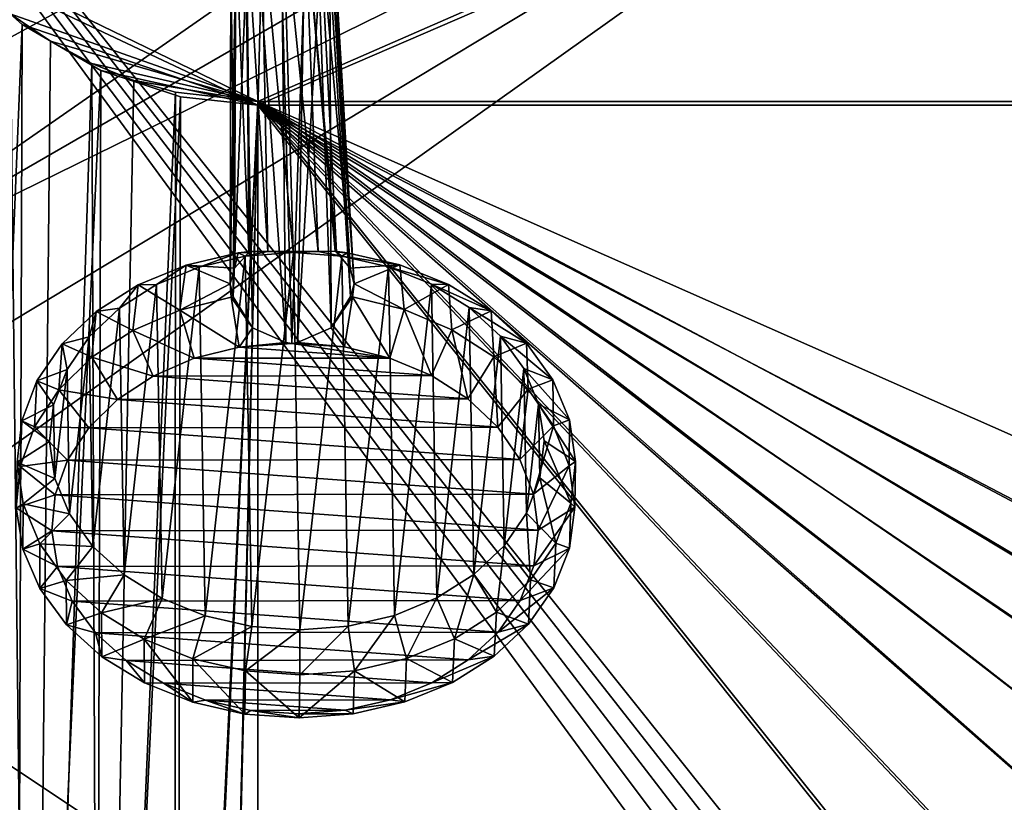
# Model space of a CAD drawing. Header units: metres. Extents: x -1004 to 0, y -808 to 0.
# Tile 19 of 142: x -880 to -634, y -370 to -174. Entities that reach past the tile are written whole.
import ezdxf

# ---------------------------------------------------------------- set-up
doc = ezdxf.new("R2010")
doc.units = ezdxf.units.M

msp = doc.modelspace()

# ---------------------------------------------------------------- linework, layer by layer
at = {"layer": 'top0123411'}
for points in [[(-994.037292, -794.032166, 90), (-994.037292, -10, 90), (-787.024658, -763.271118, 90)], [(-787.024658, -763.271118, 90), (-994.037292, -10, 90), (-533.424561, -638.481384, 90)], [(-994.037292, -10, 90), (-526.238708, -632.856445, 90), (-533.424561, -638.481384, 90)], [(-10, -10, 90), (-502.018646, -625.846375, 90), (-994.037292, -10, 90)], [(-502.018646, -625.846375, 90), (-510.034576, -626.560547, 90), (-994.037292, -10, 90)], [(-994.037292, -10, 90), (-510.034576, -626.560547, 90), (-518.256042, -628.853394, 90)], [(-518.256042, -628.853394, 90), (-526.238708, -632.856445, 90), (-994.037292, -10, 90)], [(-693.123474, -74.838211, 118.716751), (-742.780518, -72.276802, 118.761467), (-936.402649, -207.471207, 116.401634)], [(-936.402649, -207.471207, 116.401634), (-742.780518, -72.276802, 118.761467), (-933.835571, -166.467499, 117.117363)], [(-938.29071, -245.358398, 115.740311), (-646.118347, -76.727219, 118.683784), (-693.123474, -74.838211, 118.716751)], [(-938.29071, -245.358398, 115.740311), (-693.123474, -74.838211, 118.716751), (-936.402649, -207.471207, 116.401634)], [(-939.738831, -283.879303, 115.067932), (-940.71405, -322.342346, 114.396553), (-597.805054, -78.120209, 118.65947)], [(-940.71405, -322.342346, 114.396553), (-513.875122, -606.131226, 109.443001), (-597.805054, -78.120209, 118.65947)], [(-939.738831, -283.879303, 115.067932), (-597.805054, -78.120209, 118.65947), (-938.29071, -245.358398, 115.740311)], [(-597.805054, -78.120209, 118.65947), (-646.118347, -76.727219, 118.683784), (-938.29071, -245.358398, 115.740311)], [(-940.71405, -322.342346, 114.396553), (-941.270203, -397.7117, 113.080978), (-513.875122, -606.131226, 109.443001)]]:
    msp.add_3dface(points, dxfattribs=at)
at = {"layer": 'top0123412'}
for points in [[(-901.793396, -155.042709, 2143.80835), (-820.791748, -194.333847, 2169.999756), (-502.018646, -55.05748, 2077.158447)], [(-502.018646, -55.05748, 2077.158447), (-820.791748, -194.333847, 2169.999756), (-502.018646, -194.333847, 2169.999756)], [(-820.791748, -195.279739, 2167.143799), (-898.363892, -158.604187, 2142.695801), (-502.018646, -57.672649, 2075.415039)], [(-502.018646, -195.279739, 2167.143799), (-820.791748, -195.279739, 2167.143799), (-502.018646, -57.672649, 2075.415039)], [(-901.793396, -155.042709, 2143.80835), (-882.831726, -172.402756, 2155.380371), (-820.791748, -194.333847, 2169.999756)], [(-898.363892, -158.604187, 2142.695801), (-879.806396, -175.047073, 2153.656738), (-900.24408, -674.100098, 2141.3396)], [(-820.791748, -195.279739, 2167.143799), (-879.806396, -175.047073, 2153.656738), (-898.363892, -158.604187, 2142.695801)], [(-882.831726, -172.402756, 2155.380371), (-892.433105, -666.464417, 2150.060791), (-877.488159, -653.800354, 2157.918945)], [(-877.488159, -653.800354, 2157.918945), (-872.716797, -179.259811, 2159.951416), (-882.831726, -172.402756, 2155.380371)], [(-882.831726, -172.402756, 2155.380371), (-872.716797, -179.259811, 2159.951416), (-820.791748, -194.333847, 2169.999756)], [(-879.806396, -175.047073, 2153.656738), (-881.446838, -656.636719, 2152.847168), (-900.24408, -674.100098, 2141.3396)], [(-879.806396, -175.047073, 2153.656738), (-860.123413, -186.578461, 2161.343506), (-881.446838, -656.636719, 2152.847168)], [(-860.123413, -186.578461, 2161.343506), (-879.806396, -175.047073, 2153.656738), (-820.791748, -195.279739, 2167.143799)], [(-862.405212, -184.797073, 2163.642578), (-872.716797, -179.259811, 2159.951416), (-877.488159, -653.800354, 2157.918945)], [(-820.791748, -194.333847, 2169.999756), (-872.716797, -179.259811, 2159.951416), (-862.405212, -184.797073, 2163.642578)], [(-860.662659, -642.614624, 2164.17627), (-862.405212, -184.797073, 2163.642578), (-877.488159, -653.800354, 2157.918945)], [(-851.885986, -189.069901, 2166.490723), (-862.405212, -184.797073, 2163.642578), (-860.662659, -642.614624, 2164.17627)], [(-862.405212, -184.797073, 2163.642578), (-851.885986, -189.069901, 2166.490723), (-820.791748, -194.333847, 2169.999756)], [(-860.123413, -186.578461, 2161.343506), (-861.490417, -642.571228, 2160.922607), (-881.446838, -656.636719, 2152.847168)], [(-860.123413, -186.578461, 2161.343506), (-840.194214, -193.200272, 2165.757568), (-861.490417, -642.571228, 2160.922607)], [(-840.194214, -193.200272, 2165.757568), (-860.123413, -186.578461, 2161.343506), (-820.791748, -195.279739, 2167.143799)], [(-841.401245, -192.039505, 2168.470215), (-851.885986, -189.069901, 2166.490723), (-860.662659, -642.614624, 2164.17627)], [(-851.885986, -189.069901, 2166.490723), (-841.401245, -192.039505, 2168.470215), (-820.791748, -194.333847, 2169.999756)], [(-841.401245, -192.039505, 2168.470215), (-860.662659, -642.614624, 2164.17627), (-841.65155, -634.318787, 2168.432617)], [(-820.791748, -194.333847, 2169.999756), (-841.401245, -192.039505, 2168.470215), (-841.65155, -634.318787, 2168.432617)], [(-840.194214, -193.200272, 2165.757568), (-841.0354, -633.469482, 2165.634033), (-861.490417, -642.571228, 2160.922607)], [(-820.791748, -194.333847, 2169.999756), (-841.65155, -634.318787, 2168.432617), (-831.371765, -631.933899, 2169.598389)], [(-840.194214, -193.200272, 2165.757568), (-820.791748, -195.279739, 2167.143799), (-841.0354, -633.469482, 2165.634033)], [(-820.791748, -631.100647, 2169.999756), (-820.791748, -194.333847, 2169.999756), (-831.371765, -631.933899, 2169.598389)], [(-590.094788, -332.992767, 2169.999756), (-576.767883, -323.616211, 2169.999756), (-820.791748, -194.333847, 2169.999756)], [(-576.767883, -323.616211, 2169.999756), (-554.199829, -312.256042, 2169.999756), (-820.791748, -194.333847, 2169.999756)], [(-820.791748, -194.333847, 2169.999756), (-554.199829, -312.256042, 2169.999756), (-502.018646, -194.333847, 2169.999756)], [(-820.791748, -631.100647, 2169.999756), (-641.382935, -418.302765, 2169.999756), (-820.791748, -194.333847, 2169.999756)], [(-641.382935, -418.302765, 2169.999756), (-633.809753, -391.913391, 2169.999756), (-820.791748, -194.333847, 2169.999756)], [(-820.791748, -194.333847, 2169.999756), (-633.809753, -391.913391, 2169.999756), (-622.44812, -369.314484, 2169.999756)], [(-622.44812, -369.314484, 2169.999756), (-613.085571, -355.994965, 2169.999756), (-820.791748, -194.333847, 2169.999756)], [(-613.085571, -355.994965, 2169.999756), (-602.257202, -343.837189, 2169.999756), (-820.791748, -194.333847, 2169.999756)], [(-820.791748, -194.333847, 2169.999756), (-602.257202, -343.837189, 2169.999756), (-590.094788, -332.992767, 2169.999756)], [(-820.791748, -195.279739, 2167.143799), (-831.057007, -631.183594, 2166.75708), (-841.0354, -633.469482, 2165.634033)], [(-820.791748, -195.279739, 2167.143799), (-820.791748, -630.385498, 2167.143799), (-831.057007, -631.183594, 2166.75708)], [(-623.733704, -368.474457, 2167.143799), (-635.212952, -391.287018, 2167.143799), (-820.791748, -195.279739, 2167.143799)], [(-635.212952, -391.287018, 2167.143799), (-642.878784, -417.94873, 2167.143799), (-820.791748, -195.279739, 2167.143799)], [(-820.791748, -195.279739, 2167.143799), (-642.878784, -417.94873, 2167.143799), (-820.791748, -630.385498, 2167.143799)], [(-502.018646, -195.279739, 2167.143799), (-577.560303, -322.301056, 2167.143799), (-820.791748, -195.279739, 2167.143799)], [(-577.560303, -322.301056, 2167.143799), (-591.024231, -331.770416, 2167.143799), (-820.791748, -195.279739, 2167.143799)], [(-820.791748, -195.279739, 2167.143799), (-591.024231, -331.770416, 2167.143799), (-603.312988, -342.721741, 2167.143799)], [(-603.312988, -342.721741, 2167.143799), (-614.264343, -355.010529, 2167.143799), (-820.791748, -195.279739, 2167.143799)], [(-614.264343, -355.010529, 2167.143799), (-623.733704, -368.474457, 2167.143799), (-820.791748, -195.279739, 2167.143799)], [(-628.079712, -394.10968, 2158.308838), (-635.212952, -391.287018, 2167.143799), (-623.733704, -368.474457, 2167.143799)], [(-622.44812, -369.314484, 2169.999756), (-633.809753, -391.913391, 2169.999756), (-614.447083, -370.574341, 2161.194092)]]:
    msp.add_3dface(points, dxfattribs=at)
at = {"layer": 'top0123418'}
for points in [[(-819.825256, -147.156723, 1789.583008), (-823.625061, -149.321518, 1788.157959), (-818.244263, -231.958725, 1916.470581)], [(-814.397888, -146.17627, 1790.155884), (-819.825256, -147.156723, 1789.583008), (-811.889832, -231.928802, 1918.716064)], [(-819.825256, -147.156723, 1789.583008), (-818.244263, -231.958725, 1916.470581), (-811.889832, -231.928802, 1918.716064)], [(-811.889832, -231.928802, 1918.716064), (-805.622742, -231.939529, 1916.237183), (-814.397888, -146.17627, 1790.155884)], [(-805.622742, -231.939529, 1916.237183), (-808.992432, -147.140244, 1789.382568), (-814.397888, -146.17627, 1790.155884)], [(-805.622742, -231.939529, 1916.237183), (-801.391174, -231.861755, 1910.879028), (-808.992432, -147.140244, 1789.382568)], [(-801.391174, -231.861755, 1910.879028), (-801.025452, -232.134949, 1910.638794), (-808.992432, -147.140244, 1789.382568)], [(-808.992432, -147.140244, 1789.382568), (-801.025452, -232.134949, 1910.638794), (-805.241333, -149.293579, 1787.817993)], [(-823.625061, -149.321518, 1788.157959), (-826.283752, -152.428574, 1786.058228), (-823.044739, -232.168427, 1911.046143)], [(-823.625061, -149.321518, 1788.157959), (-822.671265, -231.894119, 1911.272583), (-818.244263, -231.958725, 1916.470581)], [(-822.671265, -231.894119, 1911.272583), (-823.625061, -149.321518, 1788.157959), (-823.044739, -232.168427, 1911.046143)], [(-801.025452, -232.134949, 1910.638794), (-797.615112, -236.063629, 1906.931152), (-805.241333, -149.293579, 1787.817993)], [(-805.241333, -149.293579, 1787.817993), (-797.615112, -236.063629, 1906.931152), (-802.652649, -152.392639, 1785.621216)], [(-826.283752, -152.428574, 1786.058228), (-827.516235, -156.884186, 1782.996582), (-826.577942, -236.107666, 1907.466797)], [(-823.044739, -232.168427, 1911.046143), (-826.283752, -152.428574, 1786.058228), (-826.577942, -236.107666, 1907.466797)], [(-797.615112, -236.063629, 1906.931152), (-796.621277, -239.990692, 1902.641724), (-802.652649, -152.392639, 1785.621216)], [(-802.652649, -152.392639, 1785.621216), (-796.621277, -239.990692, 1902.641724), (-801.520691, -156.84465, 1782.515869)], [(-826.577942, -236.107666, 1907.466797), (-827.516235, -156.884186, 1782.996582), (-827.717712, -240.037979, 1903.216919)], [(-827.516235, -156.884186, 1782.996582), (-826.384033, -161.336319, 1779.891113), (-827.717712, -240.037979, 1903.216919)], [(-801.520691, -156.84465, 1782.515869), (-797.51825, -243.219452, 1898.569214), (-802.753418, -161.300385, 1779.454102)], [(-796.621277, -239.990692, 1902.641724), (-797.51825, -243.219452, 1898.569214), (-801.520691, -156.84465, 1782.515869)], [(-827.717712, -240.037979, 1903.216919), (-826.384033, -161.336319, 1779.891113), (-826.962158, -243.264221, 1899.11377)], [(-826.384033, -161.336319, 1779.891113), (-823.791443, -164.438278, 1777.692261), (-826.962158, -243.264221, 1899.11377)], [(-802.753418, -161.300385, 1779.454102), (-802.358093, -251.052414, 1897.449829), (-805.416077, -164.410339, 1777.352417)], [(-797.51825, -243.219452, 1898.569214), (-802.358093, -251.052414, 1897.449829), (-802.753418, -161.300385, 1779.454102)], [(-826.962158, -243.264221, 1899.11377), (-823.791443, -164.438278, 1777.692261), (-822.14325, -251.082504, 1897.815674)], [(-823.791443, -164.438278, 1777.692261), (-820.043884, -166.588425, 1776.129883), (-822.14325, -251.082504, 1897.815674)], [(-802.358093, -251.052414, 1897.449829), (-810.802673, -254.743591, 1896.770142), (-805.416077, -164.410339, 1777.352417)], [(-805.416077, -164.410339, 1777.352417), (-810.802673, -254.743591, 1896.770142), (-809.21228, -166.57196, 1775.929565)], [(-822.14325, -251.082504, 1897.815674), (-820.043884, -166.588425, 1776.129883), (-813.718384, -254.748016, 1896.823975)], [(-820.043884, -166.588425, 1776.129883), (-814.639038, -167.552185, 1775.356812), (-813.718384, -254.748016, 1896.823975)], [(-809.21228, -166.57196, 1775.929565), (-812.256836, -254.960907, 1896.97937), (-814.639038, -167.552185, 1775.356812)], [(-813.718384, -254.748016, 1896.823975), (-814.639038, -167.552185, 1775.356812), (-812.256836, -254.960907, 1896.97937)], [(-810.802673, -254.743591, 1896.770142), (-812.256836, -254.960907, 1896.97937), (-809.21228, -166.57196, 1775.929565)], [(-825.667969, -232.302368, 1911.67041), (-823.908936, -233.111084, 1922.817261), (-822.671265, -231.894119, 1911.272583)], [(-825.667969, -232.302368, 1911.67041), (-822.671265, -231.894119, 1911.272583), (-823.044739, -232.168427, 1911.046143)], [(-823.908936, -233.111084, 1922.817261), (-818.244263, -231.958725, 1916.470581), (-822.671265, -231.894119, 1911.272583)], [(-823.908936, -233.111084, 1922.817261), (-811.83197, -232.184265, 1921.823364), (-818.244263, -231.958725, 1916.470581)], [(-811.83197, -232.184265, 1921.823364), (-811.889832, -231.928802, 1918.716064), (-818.244263, -231.958725, 1916.470581)], [(-805.622742, -231.939529, 1916.237183), (-811.889832, -231.928802, 1918.716064), (-811.83197, -232.184265, 1921.823364)], [(-805.622742, -231.939529, 1916.237183), (-811.83197, -232.184265, 1921.823364), (-799.723755, -233.07431, 1922.369873)], [(-801.391174, -231.861755, 1910.879028), (-805.622742, -231.939529, 1916.237183), (-799.723755, -233.07431, 1922.369873)], [(-798.380615, -232.26088, 1911.165771), (-801.025452, -232.134949, 1910.638794), (-801.391174, -231.861755, 1910.879028)], [(-799.723755, -233.07431, 1922.369873), (-798.380615, -232.26088, 1911.165771), (-801.391174, -231.861755, 1910.879028)], [(-838.746216, -235.359024, 1914.488037), (-835.491516, -235.819427, 1925.313721), (-825.667969, -232.302368, 1911.67041)], [(-838.746216, -235.359024, 1914.488037), (-825.667969, -232.302368, 1911.67041), (-826.577942, -236.107666, 1907.466797)], [(-835.491516, -235.819427, 1925.313721), (-823.908936, -233.111084, 1922.817261), (-825.667969, -232.302368, 1911.67041)], [(-823.908936, -233.111084, 1922.817261), (-835.491516, -235.819427, 1925.313721), (-833.989502, -323.190582, 1999.396973)], [(-822.314392, -325.863678, 2001.463379), (-823.908936, -233.111084, 1922.817261), (-833.989502, -323.190582, 1999.396973)], [(-825.667969, -232.302368, 1911.67041), (-823.044739, -232.168427, 1911.046143), (-826.577942, -236.107666, 1907.466797)], [(-811.83197, -232.184265, 1921.823364), (-823.908936, -233.111084, 1922.817261), (-822.314392, -325.863678, 2001.463379)], [(-810.2052, -326.753906, 2002.010254), (-811.83197, -232.184265, 1921.823364), (-822.314392, -325.863678, 2001.463379)], [(-799.723755, -233.07431, 1922.369873), (-811.83197, -232.184265, 1921.823364), (-810.2052, -326.753906, 2002.010254)], [(-798.127258, -325.826935, 2001.016113), (-799.723755, -233.07431, 1922.369873), (-810.2052, -326.753906, 2002.010254)], [(-797.615112, -236.063629, 1906.931152), (-801.025452, -232.134949, 1910.638794), (-798.380615, -232.26088, 1911.165771)], [(-785.197876, -235.277603, 1913.497681), (-798.380615, -232.26088, 1911.165771), (-799.723755, -233.07431, 1922.369873)], [(-788.048584, -235.747284, 1924.436279), (-785.197876, -235.277603, 1913.497681), (-799.723755, -233.07431, 1922.369873)], [(-788.048584, -235.747284, 1924.436279), (-799.723755, -233.07431, 1922.369873), (-798.127258, -325.826935, 2001.016113)], [(-785.197876, -235.277603, 1913.497681), (-797.615112, -236.063629, 1906.931152), (-798.380615, -232.26088, 1911.165771)], [(-850.762817, -240.30983, 1918.894165), (-846.133667, -240.205215, 1929.216919), (-838.746216, -235.359024, 1914.488037)], [(-850.762817, -240.30983, 1918.894165), (-838.746216, -235.359024, 1914.488037), (-840.302246, -246.588364, 1902.162842)], [(-846.133667, -240.205215, 1929.216919), (-835.491516, -235.819427, 1925.313721), (-838.746216, -235.359024, 1914.488037)], [(-835.491516, -235.819427, 1925.313721), (-846.133667, -240.205215, 1929.216919), (-844.78186, -318.83725, 1995.890137)], [(-833.989502, -323.190582, 1999.396973), (-835.491516, -235.819427, 1925.313721), (-844.78186, -318.83725, 1995.890137)], [(-840.302246, -246.588364, 1902.162842), (-838.746216, -235.359024, 1914.488037), (-827.717712, -240.037979, 1903.216919)], [(-838.746216, -235.359024, 1914.488037), (-826.577942, -236.107666, 1907.466797), (-827.717712, -240.037979, 1903.216919)], [(-786.544678, -323.118439, 1998.519531), (-788.048584, -235.747284, 1924.436279), (-798.127258, -325.826935, 2001.016113)], [(-785.197876, -235.277603, 1913.497681), (-796.621277, -239.990692, 1902.641724), (-797.615112, -236.063629, 1906.931152)], [(-784.064514, -246.502853, 1901.122803), (-796.621277, -239.990692, 1902.641724), (-785.197876, -235.277603, 1913.497681)], [(-773.011536, -240.191605, 1917.456177), (-785.197876, -235.277603, 1913.497681), (-788.048584, -235.747284, 1924.436279)], [(-777.256165, -240.100479, 1927.943115), (-773.011536, -240.191605, 1917.456177), (-788.048584, -235.747284, 1924.436279)], [(-777.256165, -240.100479, 1927.943115), (-788.048584, -235.747284, 1924.436279), (-786.544678, -323.118439, 1998.519531)], [(-773.011536, -240.191605, 1917.456177), (-784.064514, -246.502853, 1901.122803), (-785.197876, -235.277603, 1913.497681)], [(-861.255981, -246.964523, 1924.719238), (-855.42627, -246.099915, 1934.376709), (-850.762817, -240.30983, 1918.894165)], [(-861.255981, -246.964523, 1924.719238), (-850.762817, -240.30983, 1918.894165), (-852.093018, -251.684982, 1906.688721)], [(-855.42627, -246.099915, 1934.376709), (-846.133667, -240.205215, 1929.216919), (-850.762817, -240.30983, 1918.894165)], [(-846.133667, -240.205215, 1929.216919), (-855.42627, -246.099915, 1934.376709), (-854.276672, -312.971008, 1991.077637)], [(-844.78186, -318.83725, 1995.890137), (-846.133667, -240.205215, 1929.216919), (-854.276672, -312.971008, 1991.077637)], [(-852.093018, -251.684982, 1906.688721), (-850.762817, -240.30983, 1918.894165), (-840.302246, -246.588364, 1902.162842)], [(-827.415222, -243.340698, 1899.186401), (-840.302246, -246.588364, 1902.162842), (-827.717712, -240.037979, 1903.216919)], [(-826.962158, -243.264221, 1899.11377), (-827.415222, -243.340698, 1899.186401), (-827.717712, -240.037979, 1903.216919)], [(-797.062561, -243.29454, 1898.625), (-797.51825, -243.219452, 1898.569214), (-796.621277, -239.990692, 1902.641724)], [(-784.064514, -246.502853, 1901.122803), (-797.062561, -243.29454, 1898.625), (-796.621277, -239.990692, 1902.641724)], [(-775.90271, -318.732513, 1994.616211), (-777.256165, -240.100479, 1927.943115), (-786.544678, -323.118439, 1998.519531)], [(-772.098999, -251.563354, 1905.209229), (-784.064514, -246.502853, 1901.122803), (-773.011536, -240.191605, 1917.456177)], [(-767.76123, -245.966614, 1932.755371), (-762.289978, -246.814041, 1922.888916), (-777.256165, -240.100479, 1927.943115)], [(-762.289978, -246.814041, 1922.888916), (-773.011536, -240.191605, 1917.456177), (-777.256165, -240.100479, 1927.943115)], [(-767.76123, -245.966614, 1932.755371), (-777.256165, -240.100479, 1927.943115), (-775.90271, -318.732513, 1994.616211)], [(-762.289978, -246.814041, 1922.888916), (-772.098999, -251.563354, 1905.209229), (-773.011536, -240.191605, 1917.456177)], [(-840.302246, -246.588364, 1902.162842), (-827.415222, -243.340698, 1899.186401), (-825.476746, -255.861237, 1897.970581)], [(-827.415222, -243.340698, 1899.186401), (-826.962158, -243.264221, 1899.11377), (-822.14325, -251.082504, 1897.815674)], [(-825.476746, -255.861237, 1897.970581), (-827.415222, -243.340698, 1899.186401), (-822.14325, -251.082504, 1897.815674)], [(-802.358093, -251.052414, 1897.449829), (-797.51825, -243.219452, 1898.569214), (-797.062561, -243.29454, 1898.625)], [(-797.062561, -243.29454, 1898.625), (-799.006653, -255.820984, 1897.480957), (-802.358093, -251.052414, 1897.449829)], [(-787.680969, -258.618042, 1899.658569), (-799.006653, -255.820984, 1897.480957), (-797.062561, -243.29454, 1898.625)], [(-784.064514, -246.502853, 1901.122803), (-787.680969, -258.618042, 1899.658569), (-797.062561, -243.29454, 1898.625)], [(-863.012329, -253.276978, 1940.594849), (-855.42627, -246.099915, 1934.376709), (-861.255981, -246.964523, 1924.719238)], [(-855.42627, -246.099915, 1934.376709), (-863.012329, -253.276978, 1940.594849), (-862.109131, -305.817291, 1985.144531)], [(-854.276672, -312.971008, 1991.077637), (-855.42627, -246.099915, 1934.376709), (-862.109131, -305.817291, 1985.144531)], [(-852.093018, -251.684982, 1906.688721), (-840.302246, -246.588364, 1902.162842), (-836.705566, -258.692566, 1900.565308)], [(-836.705566, -258.692566, 1900.565308), (-840.302246, -246.588364, 1902.162842), (-825.476746, -255.861237, 1897.970581)], [(-777.25531, -263.028839, 1903.220581), (-787.680969, -258.618042, 1899.658569), (-784.064514, -246.502853, 1901.122803)], [(-772.098999, -251.563354, 1905.209229), (-777.25531, -263.028839, 1903.220581), (-784.064514, -246.502853, 1901.122803)], [(-766.610168, -312.837708, 1989.456299), (-767.76123, -245.966614, 1932.755371), (-775.90271, -318.732513, 1994.616211)], [(-759.92865, -253.120239, 1938.688477), (-753.445251, -254.890396, 1929.587158), (-767.76123, -245.966614, 1932.755371)], [(-753.445251, -254.890396, 1929.587158), (-762.289978, -246.814041, 1922.888916), (-767.76123, -245.966614, 1932.755371)], [(-759.92865, -253.120239, 1938.688477), (-767.76123, -245.966614, 1932.755371), (-766.610168, -312.837708, 1989.456299)], [(-869.822388, -255.067352, 1931.739502), (-863.012329, -253.276978, 1940.594849), (-861.255981, -246.964523, 1924.719238)], [(-869.822388, -255.067352, 1931.739502), (-861.255981, -246.964523, 1924.719238), (-862.341309, -258.437622, 1912.592651)], [(-862.341309, -258.437622, 1912.592651), (-861.255981, -246.964523, 1924.719238), (-852.093018, -251.684982, 1906.688721)], [(-761.618958, -258.284485, 1910.729858), (-772.098999, -251.563354, 1905.209229), (-762.289978, -246.814041, 1922.888916)], [(-753.445251, -254.890396, 1929.587158), (-761.618958, -258.284485, 1910.729858), (-762.289978, -246.814041, 1922.888916)], [(-862.341309, -258.437622, 1912.592651), (-852.093018, -251.684982, 1906.688721), (-846.978943, -263.134857, 1904.51001)], [(-846.978943, -263.134857, 1904.51001), (-852.093018, -251.684982, 1906.688721), (-836.705566, -258.692566, 1900.565308)], [(-822.14325, -251.082504, 1897.815674), (-813.718384, -254.748016, 1896.823975), (-825.476746, -255.861237, 1897.970581)], [(-799.006653, -255.820984, 1897.480957), (-810.802673, -254.743591, 1896.770142), (-802.358093, -251.052414, 1897.449829)], [(-768.124329, -268.886444, 1908.03186), (-777.25531, -263.028839, 1903.220581), (-772.098999, -251.563354, 1905.209229)], [(-761.618958, -258.284485, 1910.729858), (-768.124329, -268.886444, 1908.03186), (-772.098999, -251.563354, 1905.209229)], [(-868.600281, -261.460602, 1947.632446), (-863.012329, -253.276978, 1940.594849), (-869.822388, -255.067352, 1931.739502)], [(-863.012329, -253.276978, 1940.594849), (-868.600281, -261.460602, 1947.632446), (-867.978149, -297.651001, 1978.318848)], [(-862.109131, -305.817291, 1985.144531), (-863.012329, -253.276978, 1940.594849), (-867.978149, -297.651001, 1978.318848)], [(-759.024292, -305.660553, 1983.238037), (-759.92865, -253.120239, 1938.688477), (-766.610168, -312.837708, 1989.456299)], [(-754.059448, -261.286438, 1945.51416), (-746.817322, -264.11026, 1937.293579), (-759.92865, -253.120239, 1938.688477)], [(-746.817322, -264.11026, 1937.293579), (-753.445251, -254.890396, 1929.587158), (-759.92865, -253.120239, 1938.688477)], [(-754.059448, -261.286438, 1945.51416), (-759.92865, -253.120239, 1938.688477), (-759.024292, -305.660553, 1983.238037)], [(-876.132813, -264.306885, 1939.685181), (-868.600281, -261.460602, 1947.632446), (-869.822388, -255.067352, 1931.739502)], [(-876.132813, -264.306885, 1939.685181), (-869.822388, -255.067352, 1931.739502), (-870.659058, -266.590698, 1919.651245)], [(-870.659058, -266.590698, 1919.651245), (-869.822388, -255.067352, 1931.739502), (-862.341309, -258.437622, 1912.592651)], [(-836.705566, -258.692566, 1900.565308), (-825.476746, -255.861237, 1897.970581), (-787.680969, -258.618042, 1899.658569)], [(-825.476746, -255.861237, 1897.970581), (-813.718384, -254.748016, 1896.823975), (-812.256836, -254.960907, 1896.97937)], [(-787.680969, -258.618042, 1899.658569), (-825.476746, -255.861237, 1897.970581), (-812.256836, -254.960907, 1896.97937)], [(-810.802673, -254.743591, 1896.770142), (-799.006653, -255.820984, 1897.480957), (-812.256836, -254.960907, 1896.97937)], [(-799.006653, -255.820984, 1897.480957), (-787.680969, -258.618042, 1899.658569), (-812.256836, -254.960907, 1896.97937)], [(-753.021179, -266.411835, 1917.475586), (-761.618958, -258.284485, 1910.729858), (-753.445251, -254.890396, 1929.587158)], [(-746.817322, -264.11026, 1937.293579), (-753.021179, -266.411835, 1917.475586), (-753.445251, -254.890396, 1929.587158)], [(-870.659058, -266.590698, 1919.651245), (-862.341309, -258.437622, 1912.592651), (-855.907959, -269.019928, 1909.655396)], [(-855.907959, -269.019928, 1909.655396), (-862.341309, -258.437622, 1912.592651), (-846.978943, -263.134857, 1904.51001)], [(-846.978943, -263.134857, 1904.51001), (-836.705566, -258.692566, 1900.565308), (-777.25531, -263.028839, 1903.220581)], [(-777.25531, -263.028839, 1903.220581), (-836.705566, -258.692566, 1900.565308), (-787.680969, -258.618042, 1899.658569)], [(-760.633545, -275.969147, 1913.910645), (-768.124329, -268.886444, 1908.03186), (-761.618958, -258.284485, 1910.729858)], [(-753.021179, -266.411835, 1917.475586), (-760.633545, -275.969147, 1913.910645), (-761.618958, -258.284485, 1910.729858)], [(-871.975403, -270.336273, 1955.218994), (-868.600281, -261.460602, 1947.632446), (-876.132813, -264.306885, 1939.685181)], [(-868.600281, -261.460602, 1947.632446), (-871.975403, -270.336273, 1955.218994), (-871.658203, -288.786011, 1970.862793)], [(-867.978149, -297.651001, 1978.318848), (-868.600281, -261.460602, 1947.632446), (-871.658203, -288.786011, 1970.862793)], [(-753.436523, -297.476837, 1976.200439), (-754.059448, -261.286438, 1945.51416), (-759.024292, -305.660553, 1983.238037)], [(-750.37915, -270.151398, 1952.970093), (-742.660889, -274.119293, 1945.711792), (-754.059448, -261.286438, 1945.51416)], [(-742.660889, -274.119293, 1945.711792), (-746.817322, -264.11026, 1937.293579), (-754.059448, -261.286438, 1945.51416)], [(-750.37915, -270.151398, 1952.970093), (-754.059448, -261.286438, 1945.51416), (-753.436523, -297.476837, 1976.200439)], [(-855.907959, -269.019928, 1909.655396), (-846.978943, -263.134857, 1904.51001), (-768.124329, -268.886444, 1908.03186)], [(-768.124329, -268.886444, 1908.03186), (-846.978943, -263.134857, 1904.51001), (-777.25531, -263.028839, 1903.220581)], [(-879.944702, -274.328033, 1948.250732), (-871.975403, -270.336273, 1955.218994), (-876.132813, -264.306885, 1939.685181)], [(-879.944702, -274.328033, 1948.250732), (-876.132813, -264.306885, 1939.685181), (-876.731445, -275.835541, 1927.59729)], [(-876.731445, -275.835541, 1927.59729), (-876.132813, -264.306885, 1939.685181), (-870.659058, -266.590698, 1919.651245)], [(-755.066528, -284.008911, 1920.634277), (-760.633545, -275.969147, 1913.910645), (-753.021179, -266.411835, 1917.475586)], [(-746.630981, -275.637726, 1925.191162), (-755.066528, -284.008911, 1920.634277), (-753.021179, -266.411835, 1917.475586)], [(-746.630981, -275.637726, 1925.191162), (-753.021179, -266.411835, 1917.475586), (-746.817322, -264.11026, 1937.293579)], [(-742.660889, -274.119293, 1945.711792), (-746.630981, -275.637726, 1925.191162), (-746.817322, -264.11026, 1937.293579)], [(-876.731445, -275.835541, 1927.59729), (-870.659058, -266.590698, 1919.651245), (-863.154663, -276.125031, 1915.806763)], [(-863.154663, -276.125031, 1915.806763), (-870.659058, -266.590698, 1919.651245), (-855.907959, -269.019928, 1909.655396)], [(-863.154663, -276.125031, 1915.806763), (-855.907959, -269.019928, 1909.655396), (-760.633545, -275.969147, 1913.910645)], [(-760.633545, -275.969147, 1913.910645), (-855.907959, -269.019928, 1909.655396), (-768.124329, -268.886444, 1908.03186)], [(-873.007935, -279.562958, 1963.062866), (-871.975403, -270.336273, 1955.218994), (-879.944702, -274.328033, 1948.250732)], [(-871.658203, -288.786011, 1970.862793), (-871.975403, -270.336273, 1955.218994), (-873.007935, -279.562958, 1963.062866)], [(-750.061584, -288.601105, 1968.613892), (-750.37915, -270.151398, 1952.970093), (-753.436523, -297.476837, 1976.200439)], [(-749.029236, -279.374451, 1960.77002), (-741.135681, -284.532776, 1954.518433), (-750.37915, -270.151398, 1952.970093)], [(-741.135681, -284.532776, 1954.518433), (-742.660889, -274.119293, 1945.711792), (-750.37915, -270.151398, 1952.970093)], [(-750.061584, -288.601105, 1968.613892), (-749.029236, -279.374451, 1960.77002), (-750.37915, -270.151398, 1952.970093)], [(-881.111572, -284.745636, 1957.107178), (-873.007935, -279.562958, 1963.062866), (-879.944702, -274.328033, 1948.250732)], [(-881.111572, -284.745636, 1957.107178), (-879.944702, -274.328033, 1948.250732), (-880.328674, -285.822266, 1936.130005)], [(-880.328674, -285.822266, 1936.130005), (-879.944702, -274.328033, 1948.250732), (-876.731445, -275.835541, 1927.59729)], [(-880.328674, -285.822266, 1936.130005), (-876.731445, -275.835541, 1927.59729), (-868.444763, -284.181305, 1922.731201)], [(-868.444763, -284.181305, 1922.731201), (-876.731445, -275.835541, 1927.59729), (-863.154663, -276.125031, 1915.806763)], [(-868.444763, -284.181305, 1922.731201), (-863.154663, -276.125031, 1915.806763), (-755.066528, -284.008911, 1920.634277)], [(-755.066528, -284.008911, 1920.634277), (-863.154663, -276.125031, 1915.806763), (-760.633545, -275.969147, 1913.910645)], [(-751.633972, -292.701385, 1927.948242), (-755.066528, -284.008911, 1920.634277), (-746.630981, -275.637726, 1925.191162)], [(-742.690369, -285.612976, 1933.584473), (-751.633972, -292.701385, 1927.948242), (-746.630981, -275.637726, 1925.191162)], [(-742.690369, -285.612976, 1933.584473), (-746.630981, -275.637726, 1925.191162), (-742.660889, -274.119293, 1945.711792)], [(-741.135681, -284.532776, 1954.518433), (-742.690369, -285.612976, 1933.584473), (-742.660889, -274.119293, 1945.711792)], [(-871.658203, -288.786011, 1970.862793), (-873.007935, -279.562958, 1963.062866), (-881.111572, -284.745636, 1957.107178)], [(-750.061584, -288.601105, 1968.613892), (-742.300354, -294.950562, 1963.374878), (-749.029236, -279.374451, 1960.77002)], [(-742.300354, -294.950562, 1963.374878), (-741.135681, -284.532776, 1954.518433), (-749.029236, -279.374451, 1960.77002)], [(-879.588562, -295.159302, 1965.91394), (-881.111572, -284.745636, 1957.107178), (-881.314514, -296.172791, 1944.926392)], [(-881.314514, -296.172791, 1944.926392), (-881.111572, -284.745636, 1957.107178), (-880.328674, -285.822266, 1936.130005)], [(-881.314514, -296.172791, 1944.926392), (-880.328674, -285.822266, 1936.130005), (-871.578125, -292.883759, 1930.166626)], [(-879.588562, -295.159302, 1965.91394), (-871.658203, -288.786011, 1970.862793), (-881.111572, -284.745636, 1957.107178)], [(-871.578125, -292.883759, 1930.166626), (-880.328674, -285.822266, 1936.130005), (-868.444763, -284.181305, 1922.731201)], [(-871.578125, -292.883759, 1930.166626), (-868.444763, -284.181305, 1922.731201), (-751.633972, -292.701385, 1927.948242)], [(-751.633972, -292.701385, 1927.948242), (-868.444763, -284.181305, 1922.731201), (-755.066528, -284.008911, 1920.634277)], [(-750.465759, -301.71759, 1935.575806), (-751.633972, -292.701385, 1927.948242), (-742.690369, -285.612976, 1933.584473)], [(-741.34845, -295.959961, 1942.337891), (-750.465759, -301.71759, 1935.575806), (-742.690369, -285.612976, 1933.584473)], [(-741.34845, -295.959961, 1942.337891), (-742.690369, -285.612976, 1933.584473), (-741.135681, -284.532776, 1954.518433)], [(-742.300354, -294.950562, 1963.374878), (-741.34845, -295.959961, 1942.337891), (-741.135681, -284.532776, 1954.518433)], [(-753.436523, -297.476837, 1976.200439), (-746.110107, -304.972168, 1971.940796), (-750.061584, -288.601105, 1968.613892)], [(-746.110107, -304.972168, 1971.940796), (-742.300354, -294.950562, 1963.374878), (-750.061584, -288.601105, 1968.613892)], [(-867.978149, -297.651001, 1978.318848), (-871.658203, -288.786011, 1970.862793), (-879.588562, -295.159302, 1965.91394)], [(-872.436035, -301.903076, 1937.831543), (-881.314514, -296.172791, 1944.926392), (-871.578125, -292.883759, 1930.166626)], [(-872.436035, -301.903076, 1937.831543), (-871.578125, -292.883759, 1930.166626), (-750.465759, -301.71759, 1935.575806)], [(-750.465759, -301.71759, 1935.575806), (-871.578125, -292.883759, 1930.166626), (-751.633972, -292.701385, 1927.948242)], [(-879.651733, -306.495331, 1953.653442), (-879.588562, -295.159302, 1965.91394), (-881.314514, -296.172791, 1944.926392)], [(-875.434204, -305.168823, 1974.332642), (-879.588562, -295.159302, 1965.91394), (-879.651733, -306.495331, 1953.653442)], [(-875.434204, -305.168823, 1974.332642), (-867.978149, -297.651001, 1978.318848), (-879.588562, -295.159302, 1965.91394)], [(-742.656067, -306.287018, 1951.119873), (-751.60614, -310.716309, 1943.228271), (-741.34845, -295.959961, 1942.337891)], [(-751.60614, -310.716309, 1943.228271), (-750.465759, -301.71759, 1935.575806), (-741.34845, -295.959961, 1942.337891)], [(-746.110107, -304.972168, 1971.940796), (-742.656067, -306.287018, 1951.119873), (-742.300354, -294.950562, 1963.374878)], [(-742.656067, -306.287018, 1951.119873), (-741.34845, -295.959961, 1942.337891), (-742.300354, -294.950562, 1963.374878)], [(-879.651733, -306.495331, 1953.653442), (-881.314514, -296.172791, 1944.926392), (-872.436035, -301.903076, 1937.831543)], [(-862.109131, -305.817291, 1985.144531), (-867.978149, -297.651001, 1978.318848), (-875.434204, -305.168823, 1974.332642)], [(-759.024292, -305.660553, 1983.238037), (-752.418579, -314.212494, 1979.887085), (-753.436523, -297.476837, 1976.200439)], [(-752.418579, -314.212494, 1979.887085), (-746.110107, -304.972168, 1971.940796), (-753.436523, -297.476837, 1976.200439)], [(-870.986145, -310.897827, 1945.436035), (-879.651733, -306.495331, 1953.653442), (-872.436035, -301.903076, 1937.831543)], [(-751.60614, -310.716309, 1943.228271), (-872.436035, -301.903076, 1937.831543), (-750.465759, -301.71759, 1935.575806)], [(-870.986145, -310.897827, 1945.436035), (-872.436035, -301.903076, 1937.831543), (-751.60614, -310.716309, 1943.228271)], [(-875.403137, -316.399139, 1961.980835), (-875.434204, -305.168823, 1974.332642), (-879.651733, -306.495331, 1953.653442)], [(-868.808167, -314.389465, 1982.039673), (-862.109131, -305.817291, 1985.144531), (-875.434204, -305.168823, 1974.332642)], [(-868.808167, -314.389465, 1982.039673), (-875.434204, -305.168823, 1974.332642), (-875.403137, -316.399139, 1961.980835)], [(-854.276672, -312.971008, 1991.077637), (-862.109131, -305.817291, 1985.144531), (-868.808167, -314.389465, 1982.039673)], [(-766.610168, -312.837708, 1989.456299), (-760.983276, -322.316376, 1986.908203), (-759.024292, -305.660553, 1983.238037)], [(-760.983276, -322.316376, 1986.908203), (-752.418579, -314.212494, 1979.887085), (-759.024292, -305.660553, 1983.238037)], [(-752.418579, -314.212494, 1979.887085), (-746.563721, -316.203217, 1959.598145), (-746.110107, -304.972168, 1971.940796)], [(-746.563721, -316.203217, 1959.598145), (-742.656067, -306.287018, 1951.119873), (-746.110107, -304.972168, 1971.940796)], [(-875.403137, -316.399139, 1961.980835), (-879.651733, -306.495331, 1953.653442), (-870.986145, -310.897827, 1945.436035)], [(-746.563721, -316.203217, 1959.598145), (-755.012024, -319.356873, 1950.615845), (-742.656067, -306.287018, 1951.119873)], [(-755.012024, -319.356873, 1950.615845), (-751.60614, -310.716309, 1943.228271), (-742.656067, -306.287018, 1951.119873)], [(-867.283203, -319.527588, 1952.692261), (-875.403137, -316.399139, 1961.980835), (-870.986145, -310.897827, 1945.436035)], [(-755.012024, -319.356873, 1950.615845), (-870.986145, -310.897827, 1945.436035), (-751.60614, -310.716309, 1943.228271)], [(-867.283203, -319.527588, 1952.692261), (-870.986145, -310.897827, 1945.436035), (-755.012024, -319.356873, 1950.615845)], [(-859.965149, -322.466888, 1988.738892), (-854.276672, -312.971008, 1991.077637), (-868.808167, -314.389465, 1982.039673)], [(-844.78186, -318.83725, 1995.890137), (-854.276672, -312.971008, 1991.077637), (-859.965149, -322.466888, 1988.738892)], [(-775.90271, -318.732513, 1994.616211), (-771.474976, -328.972382, 1992.734375), (-766.610168, -312.837708, 1989.456299)], [(-771.474976, -328.972382, 1992.734375), (-760.983276, -322.316376, 1986.908203), (-766.610168, -312.837708, 1989.456299)], [(-868.729675, -325.509308, 1969.593384), (-868.808167, -314.389465, 1982.039673), (-875.403137, -316.399139, 1961.980835)], [(-859.965149, -322.466888, 1988.738892), (-868.808167, -314.389465, 1982.039673), (-868.729675, -325.509308, 1969.593384)], [(-760.983276, -322.316376, 1986.908203), (-752.923401, -325.333252, 1967.45166), (-752.418579, -314.212494, 1979.887085)], [(-752.923401, -325.333252, 1967.45166), (-746.563721, -316.203217, 1959.598145), (-752.418579, -314.212494, 1979.887085)], [(-868.729675, -325.509308, 1969.593384), (-875.403137, -316.399139, 1961.980835), (-867.283203, -319.527588, 1952.692261)], [(-752.923401, -325.333252, 1967.45166), (-760.554321, -327.312317, 1957.459106), (-746.563721, -316.203217, 1959.598145)], [(-760.554321, -327.312317, 1957.459106), (-755.012024, -319.356873, 1950.615845), (-746.563721, -316.203217, 1959.598145)], [(-861.467468, -327.465759, 1959.325439), (-868.729675, -325.509308, 1969.593384), (-867.283203, -319.527588, 1952.692261)], [(-760.554321, -327.312317, 1957.459106), (-867.283203, -319.527588, 1952.692261), (-755.012024, -319.356873, 1950.615845)], [(-861.467468, -327.465759, 1959.325439), (-867.283203, -319.527588, 1952.692261), (-760.554321, -327.312317, 1957.459106)], [(-849.244934, -329.090607, 1994.172729), (-844.78186, -318.83725, 1995.890137), (-859.965149, -322.466888, 1988.738892)], [(-833.989502, -323.190582, 1999.396973), (-844.78186, -318.83725, 1995.890137), (-849.244934, -329.090607, 1994.172729)], [(-786.544678, -323.118439, 1998.519531), (-783.490601, -333.924652, 1997.141724), (-775.90271, -318.732513, 1994.616211)], [(-783.490601, -333.924652, 1997.141724), (-771.474976, -328.972382, 1992.734375), (-775.90271, -318.732513, 1994.616211)], [(-859.883911, -333.481049, 1976.202881), (-859.965149, -322.466888, 1988.738892), (-868.729675, -325.509308, 1969.593384)], [(-849.244934, -329.090607, 1994.172729), (-859.965149, -322.466888, 1988.738892), (-859.883911, -333.481049, 1976.202881)], [(-837.059631, -334.006104, 1998.132446), (-833.989502, -323.190582, 1999.396973), (-849.244934, -329.090607, 1994.172729)], [(-822.314392, -325.863678, 2001.463379), (-833.989502, -323.190582, 1999.396973), (-837.059631, -334.006104, 1998.132446)], [(-798.127258, -325.826935, 2001.016113), (-796.568176, -336.98291, 1999.960815), (-786.544678, -323.118439, 1998.519531)], [(-796.568176, -336.98291, 1999.960815), (-783.490601, -333.924652, 1997.141724), (-786.544678, -323.118439, 1998.519531)], [(-771.474976, -328.972382, 1992.734375), (-761.494446, -333.331451, 1974.383301), (-760.983276, -322.316376, 1986.908203)], [(-761.494446, -333.331451, 1974.383301), (-752.923401, -325.333252, 1967.45166), (-760.983276, -322.316376, 1986.908203)], [(-859.883911, -333.481049, 1976.202881), (-868.729675, -325.509308, 1969.593384), (-861.467468, -327.465759, 1959.325439)], [(-761.494446, -333.331451, 1974.383301), (-768.023438, -334.281494, 1963.498901), (-752.923401, -325.333252, 1967.45166)], [(-768.023438, -334.281494, 1963.498901), (-760.554321, -327.312317, 1957.459106), (-752.923401, -325.333252, 1967.45166)], [(-768.023438, -334.281494, 1963.498901), (-861.467468, -327.465759, 1959.325439), (-760.554321, -327.312317, 1957.459106)], [(-853.758972, -334.411865, 1965.084473), (-859.883911, -333.481049, 1976.202881), (-861.467468, -327.465759, 1959.325439)], [(-853.758972, -334.411865, 1965.084473), (-861.467468, -327.465759, 1959.325439), (-768.023438, -334.281494, 1963.498901)], [(-823.877502, -337.024414, 2000.46582), (-822.314392, -325.863678, 2001.463379), (-837.059631, -334.006104, 1998.132446)], [(-810.2052, -326.753906, 2002.010254), (-822.314392, -325.863678, 2001.463379), (-823.877502, -337.024414, 2000.46582)], [(-810.2052, -338.029572, 2001.08313), (-810.2052, -326.753906, 2002.010254), (-823.877502, -337.024414, 2000.46582)], [(-810.2052, -326.753906, 2002.010254), (-810.2052, -338.029572, 2001.08313), (-798.127258, -325.826935, 2001.016113)], [(-810.2052, -338.029572, 2001.08313), (-796.568176, -336.98291, 1999.960815), (-798.127258, -325.826935, 2001.016113)], [(-849.200684, -340.012543, 1981.559204), (-849.244934, -329.090607, 1994.172729), (-859.883911, -333.481049, 1976.202881)], [(-837.059631, -334.006104, 1998.132446), (-849.244934, -329.090607, 1994.172729), (-837.084351, -344.856537, 1985.459473)], [(-849.244934, -329.090607, 1994.172729), (-849.200684, -340.012543, 1981.559204), (-837.084351, -344.856537, 1985.459473)], [(-783.490601, -333.924652, 1997.141724), (-771.952454, -339.895081, 1980.130493), (-771.474976, -328.972382, 1992.734375)], [(-771.952454, -339.895081, 1980.130493), (-761.494446, -333.331451, 1974.383301), (-771.474976, -328.972382, 1992.734375)], [(-849.200684, -340.012543, 1981.559204), (-859.883911, -333.481049, 1976.202881), (-853.758972, -334.411865, 1965.084473)], [(-777.136597, -340.000641, 1968.506714), (-853.758972, -334.411865, 1965.084473), (-768.023438, -334.281494, 1963.498901)], [(-844.449524, -340.102997, 1969.751587), (-849.200684, -340.012543, 1981.559204), (-853.758972, -334.411865, 1965.084473)], [(-844.449524, -340.102997, 1969.751587), (-853.758972, -334.411865, 1965.084473), (-777.136597, -340.000641, 1968.506714)], [(-837.059631, -334.006104, 1998.132446), (-837.084351, -344.856537, 1985.459473), (-823.993652, -347.829742, 1987.756104)], [(-823.877502, -337.024414, 2000.46582), (-837.059631, -334.006104, 1998.132446), (-823.993652, -347.829742, 1987.756104)], [(-796.568176, -336.98291, 1999.960815), (-783.901428, -344.775696, 1984.475952), (-783.490601, -333.924652, 1997.141724)], [(-783.901428, -344.775696, 1984.475952), (-771.952454, -339.895081, 1980.130493), (-783.490601, -333.924652, 1997.141724)], [(-771.952454, -339.895081, 1980.130493), (-777.136597, -340.000641, 1968.506714), (-761.494446, -333.331451, 1974.383301)], [(-777.136597, -340.000641, 1968.506714), (-768.023438, -334.281494, 1963.498901), (-761.494446, -333.331451, 1974.383301)], [(-823.877502, -337.024414, 2000.46582), (-823.993652, -347.829742, 1987.756104), (-810.424072, -348.81955, 1988.362305)], [(-810.2052, -338.029572, 2001.08313), (-823.877502, -337.024414, 2000.46582), (-810.424072, -348.81955, 1988.362305)], [(-810.2052, -338.029572, 2001.08313), (-810.424072, -348.81955, 1988.362305), (-796.568176, -336.98291, 1999.960815)], [(-810.424072, -348.81955, 1988.362305), (-796.889221, -347.788513, 1987.254883), (-796.568176, -336.98291, 1999.960815)], [(-796.568176, -336.98291, 1999.960815), (-796.889221, -347.788513, 1987.254883), (-783.901428, -344.775696, 1984.475952)], [(-837.084351, -344.856537, 1985.459473), (-849.200684, -340.012543, 1981.559204), (-844.449524, -340.102997, 1969.751587)], [(-787.548889, -344.253265, 1972.292969), (-844.449524, -340.102997, 1969.751587), (-777.136597, -340.000641, 1968.506714)], [(-833.891479, -344.32373, 1973.150024), (-837.084351, -344.856537, 1985.459473), (-844.449524, -340.102997, 1969.751587)], [(-833.891479, -344.32373, 1973.150024), (-844.449524, -340.102997, 1969.751587), (-787.548889, -344.253265, 1972.292969)], [(-783.901428, -344.775696, 1984.475952), (-787.548889, -344.253265, 1972.292969), (-771.952454, -339.895081, 1980.130493)], [(-787.548889, -344.253265, 1972.292969), (-777.136597, -340.000641, 1968.506714), (-771.952454, -339.895081, 1980.130493)], [(-823.993652, -347.829742, 1987.756104), (-837.084351, -344.856537, 1985.459473), (-833.891479, -344.32373, 1973.150024)], [(-798.866211, -346.878418, 1974.714355), (-833.891479, -344.32373, 1973.150024), (-787.548889, -344.253265, 1972.292969)], [(-822.484497, -346.914368, 1975.151245), (-823.993652, -347.829742, 1987.756104), (-833.891479, -344.32373, 1973.150024)], [(-822.484497, -346.914368, 1975.151245), (-833.891479, -344.32373, 1973.150024), (-798.866211, -346.878418, 1974.714355)], [(-798.866211, -346.878418, 1974.714355), (-787.548889, -344.253265, 1972.292969), (-783.901428, -344.775696, 1984.475952)], [(-796.889221, -347.788513, 1987.254883), (-798.866211, -346.878418, 1974.714355), (-783.901428, -344.775696, 1984.475952)], [(-810.424072, -348.81955, 1988.362305), (-823.993652, -347.829742, 1987.756104), (-822.484497, -346.914368, 1975.151245)], [(-810.660217, -347.776825, 1975.679321), (-822.484497, -346.914368, 1975.151245), (-798.866211, -346.878418, 1974.714355)], [(-810.660217, -347.776825, 1975.679321), (-810.424072, -348.81955, 1988.362305), (-822.484497, -346.914368, 1975.151245)], [(-810.660217, -347.776825, 1975.679321), (-798.866211, -346.878418, 1974.714355), (-796.889221, -347.788513, 1987.254883)], [(-810.424072, -348.81955, 1988.362305), (-810.660217, -347.776825, 1975.679321), (-796.889221, -347.788513, 1987.254883)]]:
    msp.add_3dface(points, dxfattribs=at)

doc.saveas('drawing.dxf')
